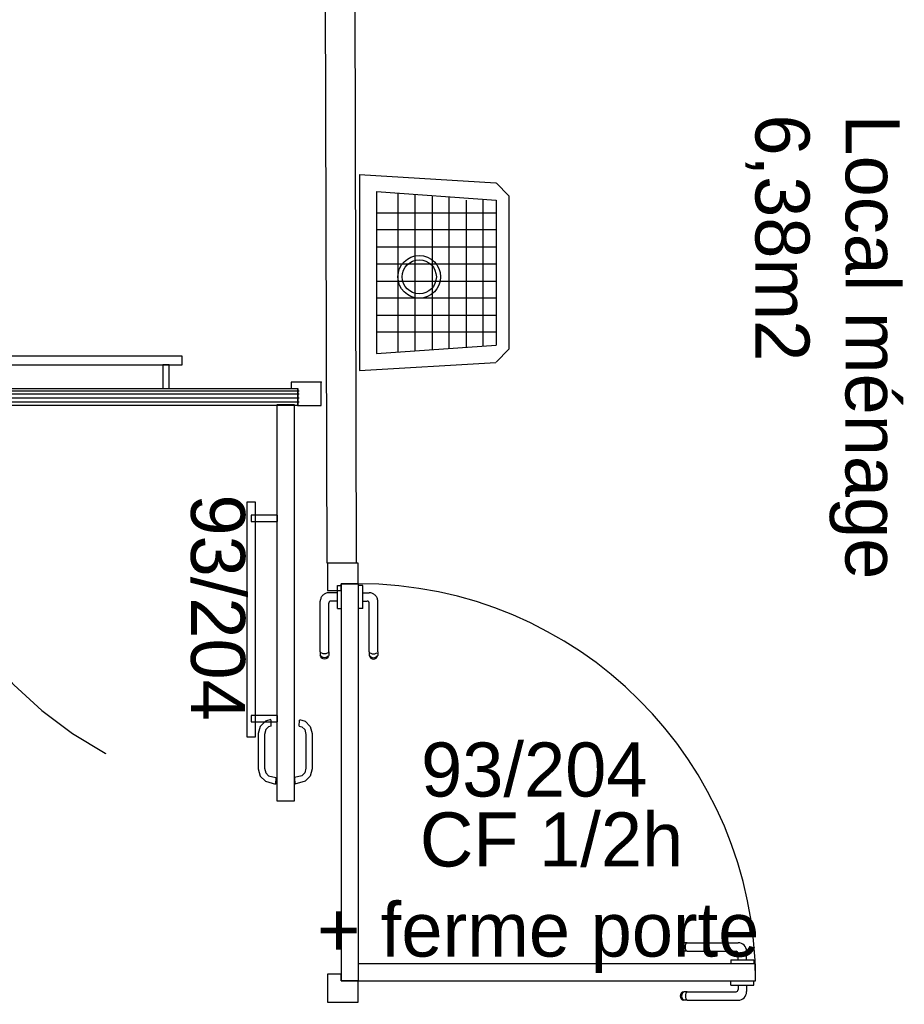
# Model space of a CAD drawing. Header units: millimetres. Extents: x -15 to 127, y -65 to 67.
# Tile 158 of 256: x 39.52 to 39.727, y -51.195 to -50.964. Entities that reach past the tile are written whole.
import ezdxf

# ---------------------------------------------------------------- set-up
doc = ezdxf.new("R2010")
doc.units = ezdxf.units.MM
doc.header["$MEASUREMENT"] = 0
for name, pattern in [('PC_DASH_3', [0.055556, 0.027778, -0.027778]), ('PC_DASH_5', [0.069444, 0.027778, -0.041667]), ('PC_DASH_7', [0.097222, 0.027778, -0.069444])]:
    doc.linetypes.add(name, pattern=pattern)
doc.layers.add('Calque 5', color=7, linetype='Continuous')
doc.styles.get("Standard").update_dxf_attribs({"font": 'BKANT.TTF'})

# ---------------------------------------------------------------- blocks, each defined once
blk = doc.blocks.new('PD_27473')
at = {"layer": 'Calque 5', "color": 0}
for points in [[(15.71553, -37.19221), (15.77053, -37.19221), (15.77053, -37.19021), (15.71553, -37.19021), (15.71553, -37.19221)], [(15.71903, -37.19776), (15.72052, -37.19776), (15.72052, -37.19221), (15.71903, -37.19221), (15.71903, -37.19776)], [(15.76604, -37.19776), (15.76754, -37.19776), (15.76754, -37.19221), (15.76604, -37.19221), (15.76604, -37.19776)]]:
    blk.add_lwpolyline(points, dxfattribs=at)
blk = doc.blocks.new('PD_27474')
at = {"layer": 'Calque 5', "color": 0, "linetype": 'PC_DASH_7'}
for points in [[(15.78776, -37.27943), (15.78776, -37.22443), (15.78576, -37.22443), (15.78576, -37.27943), (15.78776, -37.27943)], [(15.79289, -37.22893), (15.79289, -37.22743), (15.78676, -37.22743), (15.78676, -37.22893), (15.79289, -37.22893)], [(15.79289, -37.27594), (15.79289, -37.27444), (15.78676, -37.27444), (15.78676, -37.27594), (15.79289, -37.27594)]]:
    blk.add_lwpolyline(points, dxfattribs=at)
blk = doc.blocks.new('PD_27476')
at = {"layer": 'Calque 5', "color": 0}
for points in [[(15.69911, -37.20176), (15.69911, -37.19626), (15.70611, -37.19626), (15.70611, -37.19776), (15.70461, -37.19776), (15.70461, -37.20176), (15.69911, -37.20176)], [(15.80311, -37.20176), (15.80311, -37.19626), (15.79611, -37.19626), (15.79611, -37.19776), (15.79761, -37.19776), (15.79761, -37.20176), (15.80311, -37.20176)], [(15.79768, -37.19776), (15.79768, -37.20176), (15.70468, -37.20176), (15.70468, -37.19776), (15.79768, -37.19776)]]:
    blk.add_lwpolyline(points, dxfattribs=at)
blk = doc.blocks.new('PD_27475')
at = {"layer": 'Calque 5', "color": 0}
blk.add_point((15.80311, -37.19626), dxfattribs=at)
at = {"layer": 'Calque 5'}
blk.add_blockref('PD_27476', (0, 0), dxfattribs=at)
blk = doc.blocks.new('PD_27478')
at = {"layer": 'Calque 5', "color": 0, "linetype": 'PC_DASH_5'}
for p, q in [((15.79142, -37.27695), (15.79139, -37.27552)), ((15.79252, -37.28901), (15.79248, -37.29051))]:
    blk.add_line(p, q, dxfattribs=at)
for points in [[(15.79138, -37.27541), (15.79007, -37.27576), (15.78884, -37.27699), (15.78839, -37.27867), (15.78839, -37.28696), (15.78884, -37.28864), (15.79007, -37.28987), (15.79248, -37.29051)], [(15.79142, -37.27691), (15.79083, -37.27707), (15.79015, -37.27775), (15.78985, -37.27886), (15.78985, -37.28677), (15.79015, -37.28788), (15.79083, -37.28856), (15.79252, -37.28901)]]:
    blk.add_lwpolyline(points, dxfattribs=at)
blk = doc.blocks.new('PD_27479')
at = {"layer": 'Calque 5', "color": 0, "linetype": 'PC_DASH_5'}
for p, q in [((15.798, -37.27695), (15.79804, -37.27552)), ((15.79691, -37.28901), (15.79695, -37.29051))]:
    blk.add_line(p, q, dxfattribs=at)
for points in [[(15.798, -37.27691), (15.7986, -37.27707), (15.79928, -37.27775), (15.79957, -37.27886), (15.79957, -37.28677), (15.79928, -37.28788), (15.7986, -37.28856), (15.79691, -37.28901)], [(15.79805, -37.27541), (15.79936, -37.27576), (15.80058, -37.27699), (15.80103, -37.27867), (15.80103, -37.28696), (15.80058, -37.28864), (15.79936, -37.28987), (15.79695, -37.29051)]]:
    blk.add_lwpolyline(points, dxfattribs=at)
blk = doc.blocks.new('PD_27477')
at = {"layer": 'Calque 5'}
for name in ['PD_27478', 'PD_27479']:
    blk.add_blockref(name, (0, 0), dxfattribs=at)
blk = doc.blocks.new('PD_27481')
at = {"layer": 'Calque 5', "color": 0}
for p, q in [((15.79797, -37.19836), (15.70472, -37.19836)), ((15.79797, -37.19906), (15.70472, -37.19906)), ((15.79797, -37.20006), (15.70472, -37.20006)), ((15.79797, -37.20096), (15.70472, -37.20096))]:
    blk.add_line(p, q, dxfattribs=at)
blk = doc.blocks.new('PD_27483')
at = {"layer": 'Calque 5', "color": 0}
for p, q in [((15.71036, -37.20185), (15.70886, -37.20189)), ((15.72242, -37.20295), (15.72385, -37.20299))]:
    blk.add_line(p, q, dxfattribs=at)
for points in [[(15.72396, -37.20299), (15.72361, -37.2043), (15.72238, -37.20553), (15.7207, -37.20598), (15.71241, -37.20598), (15.71073, -37.20553), (15.70951, -37.2043), (15.70886, -37.20189)], [(15.72246, -37.20295), (15.7223, -37.20355), (15.72162, -37.20422), (15.72051, -37.20452), (15.7126, -37.20452), (15.71149, -37.20422), (15.71082, -37.20355), (15.71036, -37.20185)]]:
    blk.add_lwpolyline(points, dxfattribs=at)
blk = doc.blocks.new('PD_27484')
at = {"layer": 'Calque 5', "color": 0}
for p, q in [((15.72242, -37.19637), (15.72385, -37.19633)), ((15.71036, -37.19747), (15.70886, -37.19742))]:
    blk.add_line(p, q, dxfattribs=at)
for points in [[(15.72396, -37.19633), (15.72361, -37.19501), (15.72238, -37.19379), (15.7207, -37.19334), (15.71241, -37.19334), (15.71073, -37.19379), (15.70951, -37.19501), (15.70886, -37.19742)], [(15.72246, -37.19637), (15.7223, -37.19577), (15.72162, -37.1951), (15.72051, -37.1948), (15.7126, -37.1948), (15.71149, -37.1951), (15.71082, -37.19577), (15.71036, -37.19747)]]:
    blk.add_lwpolyline(points, dxfattribs=at)
blk = doc.blocks.new('PD_27482')
at = {"layer": 'Calque 5'}
for name in ['PD_27484', 'PD_27483']:
    blk.add_blockref(name, (0, 0), dxfattribs=at)
blk = doc.blocks.new('PD_27480')
at = {"layer": 'Calque 5'}
for name in ['PD_27482', 'PD_27481']:
    blk.add_blockref(name, (0, 0), dxfattribs=at)
blk = doc.blocks.new('PD_27472')
at = {"layer": 'Calque 5', "color": 0, "linetype": 'PC_DASH_5'}
blk.add_lwpolyline([(15.79285, -37.20152), (15.79685, -37.20152), (15.79685, -37.29452), (15.79285, -37.29452), (15.79285, -37.20152)], dxfattribs=at)
blk.add_arc((15.79685, -37.20152), 0.093, 180, 270, dxfattribs=at)
at = {"layer": 'Calque 5'}
for name in ['PD_27473', 'PD_27480', 'PD_27475', 'PD_27474', 'PD_27477']:
    blk.add_blockref(name, (0, 0), dxfattribs=at)
blk = doc.blocks.new('PD_27502')
at = {"layer": 'Calque 5', "color": 0}
for p, q in [((15.81214, -37.14757), (15.81214, -37.19357)), ((15.81214, -37.14757), (15.84408, -37.1495)), ((15.84714, -37.15257), (15.84414, -37.14957)), ((15.81614, -37.15157), (15.81614, -37.18957)), ((15.81614, -37.15157), (15.84414, -37.15357)), ((15.82114, -37.15193), (15.82114, -37.18921)), ((15.82514, -37.18893), (15.82514, -37.15221)), ((15.82914, -37.1525), (15.82914, -37.18864)), ((15.83314, -37.18835), (15.83314, -37.15278)), ((15.84714, -37.15257), (15.84714, -37.18857)), ((15.83714, -37.15357), (15.83714, -37.18807)), ((15.84114, -37.18778), (15.84114, -37.15357)), ((15.84414, -37.15357), (15.84414, -37.18757)), ((15.81614, -37.15657), (15.84414, -37.15657)), ((15.84414, -37.16057), (15.81614, -37.16057)), ((15.81614, -37.16457), (15.84414, -37.16457)), ((15.84414, -37.16857), (15.81614, -37.16857)), ((15.81614, -37.17257), (15.84414, -37.17257)), ((15.84414, -37.17657), (15.81614, -37.17657)), ((15.81614, -37.18057), (15.84414, -37.18057)), ((15.84414, -37.18457), (15.81614, -37.18457)), ((15.81614, -37.18957), (15.84414, -37.18757)), ((15.84414, -37.19157), (15.84714, -37.18857)), ((15.81214, -37.19357), (15.84408, -37.19163))]:
    blk.add_line(p, q, dxfattribs=at)
for radius in [0.005, 0.004]:
    blk.add_circle((15.82614, -37.17157), radius, dxfattribs=at)
blk = doc.blocks.new('PD_27527')
at = {"layer": 'Calque 5', "color": 0}
for p, q in [((15.89916, -37.33669), (15.89916, -37.33668)), ((15.89916, -37.33767), (15.89916, -37.33669)), ((15.90457, -37.33669), (15.90457, -37.33668)), ((15.90457, -37.33767), (15.90457, -37.33669)), ((15.88752, -37.33957), (15.88735, -37.33987)), ((15.88779, -37.33935), (15.88752, -37.33957)), ((15.8878, -37.33957), (15.88765, -37.33987)), ((15.88812, -37.33923), (15.88779, -37.33935)), ((15.88804, -37.33935), (15.8878, -37.33957)), ((15.88833, -37.33923), (15.88812, -37.33923)), ((15.88895, -37.33923), (15.88833, -37.33923)), ((15.88864, -37.33957), (15.88855, -37.33987)), ((15.88878, -37.33935), (15.88864, -37.33957)), ((15.88895, -37.33923), (15.90038, -37.33923)), ((15.89916, -37.33768), (15.89916, -37.33767)), ((15.89916, -37.33768), (15.89932, -37.33768)), ((15.89932, -37.33768), (15.89979, -37.33768)), ((15.89979, -37.33768), (15.90051, -37.33768)), ((15.90051, -37.33768), (15.9014, -37.33768)), ((15.90088, -37.33768), (15.90088, -37.33873)), ((15.9014, -37.33768), (15.90233, -37.33768)), ((15.90233, -37.33768), (15.90322, -37.33768)), ((15.90285, -37.33768), (15.90285, -37.3392)), ((15.90322, -37.33768), (15.90394, -37.33768)), ((15.90394, -37.33768), (15.90441, -37.33768)), ((15.90441, -37.33768), (15.90457, -37.33768)), ((15.90457, -37.33768), (15.90457, -37.33767)), ((15.88735, -37.33987), (15.88729, -37.34022)), ((15.88729, -37.34022), (15.88735, -37.34056)), ((15.88735, -37.34056), (15.88752, -37.34086)), ((15.88752, -37.34086), (15.88779, -37.34108)), ((15.88765, -37.33987), (15.88759, -37.34022)), ((15.88759, -37.34022), (15.88765, -37.34056)), ((15.88765, -37.34056), (15.8878, -37.34086)), ((15.88779, -37.34108), (15.88812, -37.3412)), ((15.8878, -37.34086), (15.88804, -37.34108)), ((15.88833, -37.3412), (15.88812, -37.3412)), ((15.88895, -37.3412), (15.88833, -37.3412)), ((15.88855, -37.33987), (15.88852, -37.34022)), ((15.88852, -37.34022), (15.88855, -37.34056)), ((15.88855, -37.34056), (15.88864, -37.34086)), ((15.88864, -37.34086), (15.88878, -37.34108)), ((15.88895, -37.3412), (15.90085, -37.3412))]:
    blk.add_line(p, q, dxfattribs=at)
for centre, radius in [((15.90038, -37.33873), 0.000501), ((15.90085, -37.3392), 0.002)]:
    blk.add_arc(centre, radius, 270, 0, dxfattribs=at)
blk = doc.blocks.new('PD_27528')
at = {"layer": 'Calque 5', "color": 0}
for p, q in [((15.88735, -37.32838), (15.88752, -37.32808)), ((15.88752, -37.32808), (15.88779, -37.32786)), ((15.88765, -37.32838), (15.8878, -37.32808)), ((15.88779, -37.32786), (15.88812, -37.32774)), ((15.8878, -37.32808), (15.88804, -37.32786)), ((15.88833, -37.32774), (15.88812, -37.32774)), ((15.88895, -37.32774), (15.88833, -37.32774)), ((15.88855, -37.32838), (15.88864, -37.32808)), ((15.88864, -37.32808), (15.88878, -37.32786)), ((15.88895, -37.32774), (15.90085, -37.32774)), ((15.88729, -37.32872), (15.88735, -37.32838)), ((15.88735, -37.32907), (15.88729, -37.32872)), ((15.88752, -37.32937), (15.88735, -37.32907)), ((15.88779, -37.32959), (15.88752, -37.32937)), ((15.88759, -37.32872), (15.88765, -37.32838)), ((15.88765, -37.32907), (15.88759, -37.32872)), ((15.8878, -37.32937), (15.88765, -37.32907)), ((15.88812, -37.32971), (15.88779, -37.32959)), ((15.88804, -37.32959), (15.8878, -37.32937)), ((15.88833, -37.32971), (15.88812, -37.32971)), ((15.88895, -37.32971), (15.88833, -37.32971)), ((15.88852, -37.32872), (15.88855, -37.32838)), ((15.88855, -37.32907), (15.88852, -37.32872)), ((15.88864, -37.32937), (15.88855, -37.32907)), ((15.88878, -37.32959), (15.88864, -37.32937)), ((15.88895, -37.32971), (15.90038, -37.32971)), ((15.90088, -37.33177), (15.90088, -37.33021)), ((15.90285, -37.33177), (15.90285, -37.32974)), ((15.89916, -37.33177), (15.89932, -37.33177)), ((15.89916, -37.33177), (15.89916, -37.33178)), ((15.89916, -37.33178), (15.89916, -37.33276)), ((15.89916, -37.33276), (15.89916, -37.33277)), ((15.89932, -37.33177), (15.89979, -37.33177)), ((15.89979, -37.33177), (15.90051, -37.33177)), ((15.90051, -37.33177), (15.9014, -37.33177)), ((15.9014, -37.33177), (15.90233, -37.33177)), ((15.90233, -37.33177), (15.90322, -37.33177)), ((15.90322, -37.33177), (15.90394, -37.33177)), ((15.90394, -37.33177), (15.90441, -37.33177)), ((15.90441, -37.33177), (15.90457, -37.33177)), ((15.90457, -37.33177), (15.90457, -37.33178)), ((15.90457, -37.33178), (15.90457, -37.33276)), ((15.90457, -37.33276), (15.90457, -37.33277))]:
    blk.add_line(p, q, dxfattribs=at)
for centre, radius in [((15.90085, -37.32974), 0.002), ((15.90038, -37.33021), 0.000501)]:
    blk.add_arc(centre, radius, 0, 90, dxfattribs=at)
blk = doc.blocks.new('PD_27526')
at = {"layer": 'Calque 5'}
for name in ['PD_27528', 'PD_27527']:
    blk.add_blockref(name, (0, 0), dxfattribs=at)
blk = doc.blocks.new('PD_27525')
at = {"layer": 'Calque 5', "color": 0}
for points in [[(15.80463, -37.23869), (15.80463, -37.24514), (15.80784, -37.24514), (15.80784, -37.24355), (15.81184, -37.24355), (15.81184, -37.23869), (15.80463, -37.23869)], [(15.90497, -37.33668), (15.90497, -37.33267), (15.81184, -37.33267), (15.81184, -37.33668), (15.90497, -37.33668)], [(15.80784, -37.33668), (15.80784, -37.33509), (15.80463, -37.33509), (15.80463, -37.34168), (15.81184, -37.34168), (15.81184, -37.33668), (15.80784, -37.33668)]]:
    blk.add_lwpolyline(points, dxfattribs=at)
blk.add_arc((15.81184, -37.33668), 0.09313, 0, 90, dxfattribs=at)
at = {"layer": 'Calque 5'}
blk.add_blockref('PD_27526', (0, 0), dxfattribs=at)
blk = doc.blocks.new('PD_27531')
at = {"layer": 'Calque 5', "color": 0, "linetype": 'PC_DASH_3'}
for p, q in [((15.81189, -37.24394), (15.81188, -37.24394)), ((15.81287, -37.24394), (15.81189, -37.24394)), ((15.81288, -37.24394), (15.81287, -37.24394)), ((15.81288, -37.2441), (15.81288, -37.24394)), ((15.81288, -37.24457), (15.81288, -37.2441)), ((15.81288, -37.24529), (15.81288, -37.24457)), ((15.81288, -37.24617), (15.81288, -37.24529)), ((15.81288, -37.24565), (15.8144, -37.24565)), ((15.81288, -37.24711), (15.81288, -37.24617)), ((15.81288, -37.24799), (15.81288, -37.24711)), ((15.81189, -37.24934), (15.81188, -37.24934)), ((15.81287, -37.24934), (15.81189, -37.24934)), ((15.81288, -37.24934), (15.81287, -37.24934)), ((15.81288, -37.24763), (15.81393, -37.24763)), ((15.81288, -37.24871), (15.81288, -37.24799)), ((15.81288, -37.24918), (15.81288, -37.24871)), ((15.81288, -37.24934), (15.81288, -37.24918)), ((15.81443, -37.25955), (15.81443, -37.24813)), ((15.8164, -37.25955), (15.8164, -37.24766)), ((15.81443, -37.25955), (15.81443, -37.26017)), ((15.81443, -37.26017), (15.81443, -37.26039)), ((15.81443, -37.26039), (15.81455, -37.26072)), ((15.81455, -37.25972), (15.81477, -37.25986)), ((15.81455, -37.26046), (15.81477, -37.2607)), ((15.81455, -37.26072), (15.81477, -37.26098)), ((15.81477, -37.25986), (15.81508, -37.25995)), ((15.81477, -37.2607), (15.81508, -37.26086)), ((15.81477, -37.26098), (15.81508, -37.26116)), ((15.81508, -37.25995), (15.81542, -37.25998)), ((15.81508, -37.26086), (15.81542, -37.26091)), ((15.81508, -37.26116), (15.81542, -37.26122)), ((15.81542, -37.25998), (15.81576, -37.25995)), ((15.81542, -37.26091), (15.81576, -37.26086)), ((15.81542, -37.26122), (15.81576, -37.26116)), ((15.81576, -37.25995), (15.81606, -37.25986)), ((15.81576, -37.26086), (15.81606, -37.2607)), ((15.81576, -37.26116), (15.81606, -37.26098)), ((15.81606, -37.25986), (15.81629, -37.25972)), ((15.81606, -37.2607), (15.81629, -37.26046)), ((15.81606, -37.26098), (15.81629, -37.26072)), ((15.81629, -37.26072), (15.8164, -37.26039)), ((15.8164, -37.25955), (15.8164, -37.26017)), ((15.8164, -37.26017), (15.8164, -37.26039))]:
    blk.add_line(p, q, dxfattribs=at)
for centre, radius in [((15.8144, -37.24766), 0.002), ((15.81393, -37.24813), 0.000501)]:
    blk.add_arc(centre, radius, 0, 90, dxfattribs=at)
blk = doc.blocks.new('PD_27532')
at = {"layer": 'Calque 5', "color": 0, "linetype": 'PC_DASH_3'}
for p, q in [((15.80697, -37.2441), (15.80697, -37.24394)), ((15.80697, -37.24394), (15.80698, -37.24394)), ((15.80697, -37.24457), (15.80697, -37.2441)), ((15.80697, -37.24529), (15.80697, -37.24457)), ((15.80698, -37.24394), (15.80796, -37.24394)), ((15.80796, -37.24394), (15.80797, -37.24394)), ((15.80697, -37.24565), (15.80494, -37.24565)), ((15.80697, -37.24617), (15.80697, -37.24529)), ((15.80697, -37.24711), (15.80697, -37.24617)), ((15.80697, -37.24799), (15.80697, -37.24711)), ((15.80294, -37.25955), (15.80294, -37.24766)), ((15.80491, -37.25955), (15.80491, -37.24813)), ((15.80697, -37.24763), (15.80541, -37.24763)), ((15.80697, -37.24871), (15.80697, -37.24799)), ((15.80697, -37.24918), (15.80697, -37.24871)), ((15.80697, -37.24934), (15.80697, -37.24918)), ((15.80697, -37.24934), (15.80698, -37.24934)), ((15.80698, -37.24934), (15.80796, -37.24934)), ((15.80796, -37.24934), (15.80797, -37.24934)), ((15.80294, -37.25955), (15.80294, -37.26017)), ((15.80294, -37.26017), (15.80294, -37.26039)), ((15.80306, -37.26072), (15.80294, -37.26039)), ((15.80328, -37.25986), (15.80306, -37.25972)), ((15.80328, -37.2607), (15.80306, -37.26046)), ((15.80328, -37.26098), (15.80306, -37.26072)), ((15.80358, -37.25995), (15.80328, -37.25986)), ((15.80358, -37.26086), (15.80328, -37.2607)), ((15.80358, -37.26116), (15.80328, -37.26098)), ((15.80393, -37.25998), (15.80358, -37.25995)), ((15.80393, -37.26091), (15.80358, -37.26086)), ((15.80393, -37.26122), (15.80358, -37.26116)), ((15.80427, -37.25995), (15.80393, -37.25998)), ((15.80427, -37.26086), (15.80393, -37.26091)), ((15.80427, -37.26116), (15.80393, -37.26122)), ((15.80457, -37.25986), (15.80427, -37.25995)), ((15.80457, -37.2607), (15.80427, -37.26086)), ((15.80457, -37.26098), (15.80427, -37.26116)), ((15.80479, -37.25972), (15.80457, -37.25986)), ((15.80479, -37.26046), (15.80457, -37.2607)), ((15.80479, -37.26072), (15.80457, -37.26098)), ((15.80491, -37.26039), (15.80479, -37.26072)), ((15.80491, -37.25955), (15.80491, -37.26017)), ((15.80491, -37.26017), (15.80491, -37.26039))]:
    blk.add_line(p, q, dxfattribs=at)
for centre, radius in [((15.80494, -37.24766), 0.002), ((15.80541, -37.24813), 0.000501)]:
    blk.add_arc(centre, radius, 90, 180, dxfattribs=at)
blk = doc.blocks.new('PD_27530')
at = {"layer": 'Calque 5'}
for name in ['PD_27532', 'PD_27531']:
    blk.add_blockref(name, (0, 0), dxfattribs=at)
blk = doc.blocks.new('PD_27529')
at = {"layer": 'Calque 5', "color": 0, "linetype": 'PC_DASH_3'}
blk.add_lwpolyline([(15.81188, -37.24354), (15.80787, -37.24354), (15.80787, -37.33666), (15.81188, -37.33666), (15.81188, -37.24354)], dxfattribs=at)
at = {"layer": 'Calque 5'}
blk.add_blockref('PD_27530', (0, 0), dxfattribs=at)
blk = doc.blocks.new('PD_27524')
at = {"layer": 'Calque 5'}
for name in ['PD_27525', 'PD_27529']:
    blk.add_blockref(name, (0, 0), dxfattribs=at)
blk = doc.blocks.new('PD_28816')
at = {"layer": 'Calque 5', "color": 0}
for points in [[(15.71553, -37.19221), (15.77053, -37.19221), (15.77053, -37.19021), (15.71553, -37.19021), (15.71553, -37.19221)], [(15.71903, -37.19776), (15.72052, -37.19776), (15.72052, -37.19221), (15.71903, -37.19221), (15.71903, -37.19776)], [(15.76604, -37.19776), (15.76754, -37.19776), (15.76754, -37.19221), (15.76604, -37.19221), (15.76604, -37.19776)]]:
    blk.add_lwpolyline(points, dxfattribs=at)
blk = doc.blocks.new('PD_28817')
at = {"layer": 'Calque 5', "color": 0, "linetype": 'PC_DASH_7'}
for points in [[(15.78776, -37.27943), (15.78776, -37.22443), (15.78576, -37.22443), (15.78576, -37.27943), (15.78776, -37.27943)], [(15.79289, -37.22893), (15.79289, -37.22743), (15.78676, -37.22743), (15.78676, -37.22893), (15.79289, -37.22893)], [(15.79289, -37.27594), (15.79289, -37.27444), (15.78676, -37.27444), (15.78676, -37.27594), (15.79289, -37.27594)]]:
    blk.add_lwpolyline(points, dxfattribs=at)
blk = doc.blocks.new('PD_28819')
at = {"layer": 'Calque 5', "color": 0}
for points in [[(15.69911, -37.20176), (15.69911, -37.19626), (15.70611, -37.19626), (15.70611, -37.19776), (15.70461, -37.19776), (15.70461, -37.20176), (15.69911, -37.20176)], [(15.80311, -37.20176), (15.80311, -37.19626), (15.79611, -37.19626), (15.79611, -37.19776), (15.79761, -37.19776), (15.79761, -37.20176), (15.80311, -37.20176)], [(15.79768, -37.19776), (15.79768, -37.20176), (15.70468, -37.20176), (15.70468, -37.19776), (15.79768, -37.19776)]]:
    blk.add_lwpolyline(points, dxfattribs=at)
blk = doc.blocks.new('PD_28818')
at = {"layer": 'Calque 5', "color": 0}
blk.add_point((15.80311, -37.19626), dxfattribs=at)
at = {"layer": 'Calque 5'}
blk.add_blockref('PD_28819', (0, 0), dxfattribs=at)
blk = doc.blocks.new('PD_28821')
at = {"layer": 'Calque 5', "color": 0, "linetype": 'PC_DASH_5'}
for p, q in [((15.79142, -37.27695), (15.79139, -37.27552)), ((15.79252, -37.28901), (15.79248, -37.29051))]:
    blk.add_line(p, q, dxfattribs=at)
for points in [[(15.79138, -37.27541), (15.79007, -37.27576), (15.78884, -37.27699), (15.78839, -37.27867), (15.78839, -37.28696), (15.78884, -37.28864), (15.79007, -37.28987), (15.79248, -37.29051)], [(15.79142, -37.27691), (15.79083, -37.27707), (15.79015, -37.27775), (15.78985, -37.27886), (15.78985, -37.28677), (15.79015, -37.28788), (15.79083, -37.28856), (15.79252, -37.28901)]]:
    blk.add_lwpolyline(points, dxfattribs=at)
blk = doc.blocks.new('PD_28822')
at = {"layer": 'Calque 5', "color": 0, "linetype": 'PC_DASH_5'}
for p, q in [((15.798, -37.27695), (15.79804, -37.27552)), ((15.79691, -37.28901), (15.79695, -37.29051))]:
    blk.add_line(p, q, dxfattribs=at)
for points in [[(15.798, -37.27691), (15.7986, -37.27707), (15.79928, -37.27775), (15.79957, -37.27886), (15.79957, -37.28677), (15.79928, -37.28788), (15.7986, -37.28856), (15.79691, -37.28901)], [(15.79805, -37.27541), (15.79936, -37.27576), (15.80058, -37.27699), (15.80103, -37.27867), (15.80103, -37.28696), (15.80058, -37.28864), (15.79936, -37.28987), (15.79695, -37.29051)]]:
    blk.add_lwpolyline(points, dxfattribs=at)
blk = doc.blocks.new('PD_28820')
at = {"layer": 'Calque 5'}
for name in ['PD_28821', 'PD_28822']:
    blk.add_blockref(name, (0, 0), dxfattribs=at)
blk = doc.blocks.new('PD_28824')
at = {"layer": 'Calque 5', "color": 0}
for p, q in [((15.79797, -37.19836), (15.70472, -37.19836)), ((15.79797, -37.19906), (15.70472, -37.19906)), ((15.79797, -37.20006), (15.70472, -37.20006)), ((15.79797, -37.20096), (15.70472, -37.20096))]:
    blk.add_line(p, q, dxfattribs=at)
blk = doc.blocks.new('PD_28826')
at = {"layer": 'Calque 5', "color": 0}
for p, q in [((15.71036, -37.20185), (15.70886, -37.20189)), ((15.72242, -37.20295), (15.72385, -37.20299))]:
    blk.add_line(p, q, dxfattribs=at)
for points in [[(15.72396, -37.20299), (15.72361, -37.2043), (15.72238, -37.20553), (15.7207, -37.20598), (15.71241, -37.20598), (15.71073, -37.20553), (15.70951, -37.2043), (15.70886, -37.20189)], [(15.72246, -37.20295), (15.7223, -37.20355), (15.72162, -37.20422), (15.72051, -37.20452), (15.7126, -37.20452), (15.71149, -37.20422), (15.71082, -37.20355), (15.71036, -37.20185)]]:
    blk.add_lwpolyline(points, dxfattribs=at)
blk = doc.blocks.new('PD_28827')
at = {"layer": 'Calque 5', "color": 0}
for p, q in [((15.72242, -37.19637), (15.72385, -37.19633)), ((15.71036, -37.19747), (15.70886, -37.19742))]:
    blk.add_line(p, q, dxfattribs=at)
for points in [[(15.72396, -37.19633), (15.72361, -37.19501), (15.72238, -37.19379), (15.7207, -37.19334), (15.71241, -37.19334), (15.71073, -37.19379), (15.70951, -37.19501), (15.70886, -37.19742)], [(15.72246, -37.19637), (15.7223, -37.19577), (15.72162, -37.1951), (15.72051, -37.1948), (15.7126, -37.1948), (15.71149, -37.1951), (15.71082, -37.19577), (15.71036, -37.19747)]]:
    blk.add_lwpolyline(points, dxfattribs=at)
blk = doc.blocks.new('PD_28825')
at = {"layer": 'Calque 5'}
for name in ['PD_28827', 'PD_28826']:
    blk.add_blockref(name, (0, 0), dxfattribs=at)
blk = doc.blocks.new('PD_28823')
at = {"layer": 'Calque 5'}
for name in ['PD_28825', 'PD_28824']:
    blk.add_blockref(name, (0, 0), dxfattribs=at)
blk = doc.blocks.new('PD_28815')
at = {"layer": 'Calque 5', "color": 0, "linetype": 'PC_DASH_5'}
blk.add_lwpolyline([(15.79285, -37.20152), (15.79685, -37.20152), (15.79685, -37.29452), (15.79285, -37.29452), (15.79285, -37.20152)], dxfattribs=at)
blk.add_arc((15.79685, -37.20152), 0.093, 180, 270, dxfattribs=at)
at = {"layer": 'Calque 5'}
for name in ['PD_28816', 'PD_28823', 'PD_28818', 'PD_28817', 'PD_28820']:
    blk.add_blockref(name, (0, 0), dxfattribs=at)
blk = doc.blocks.new('PD_28845')
at = {"layer": 'Calque 5', "color": 0}
for p, q in [((15.81214, -37.14757), (15.81214, -37.19357)), ((15.81214, -37.14757), (15.84408, -37.1495)), ((15.84714, -37.15257), (15.84414, -37.14957)), ((15.81614, -37.15157), (15.81614, -37.18957)), ((15.81614, -37.15157), (15.84414, -37.15357)), ((15.82114, -37.15193), (15.82114, -37.18921)), ((15.82514, -37.18893), (15.82514, -37.15221)), ((15.82914, -37.1525), (15.82914, -37.18864)), ((15.83314, -37.18835), (15.83314, -37.15278)), ((15.84714, -37.15257), (15.84714, -37.18857)), ((15.83714, -37.15357), (15.83714, -37.18807)), ((15.84114, -37.18778), (15.84114, -37.15357)), ((15.84414, -37.15357), (15.84414, -37.18757)), ((15.81614, -37.15657), (15.84414, -37.15657)), ((15.84414, -37.16057), (15.81614, -37.16057)), ((15.81614, -37.16457), (15.84414, -37.16457)), ((15.84414, -37.16857), (15.81614, -37.16857)), ((15.81614, -37.17257), (15.84414, -37.17257)), ((15.84414, -37.17657), (15.81614, -37.17657)), ((15.81614, -37.18057), (15.84414, -37.18057)), ((15.84414, -37.18457), (15.81614, -37.18457)), ((15.81614, -37.18957), (15.84414, -37.18757)), ((15.84414, -37.19157), (15.84714, -37.18857)), ((15.81214, -37.19357), (15.84408, -37.19163))]:
    blk.add_line(p, q, dxfattribs=at)
for radius in [0.005, 0.004]:
    blk.add_circle((15.82614, -37.17157), radius, dxfattribs=at)
blk = doc.blocks.new('PD_28870')
at = {"layer": 'Calque 5', "color": 0}
for p, q in [((15.89916, -37.33669), (15.89916, -37.33668)), ((15.89916, -37.33767), (15.89916, -37.33669)), ((15.90457, -37.33669), (15.90457, -37.33668)), ((15.90457, -37.33767), (15.90457, -37.33669)), ((15.88752, -37.33957), (15.88735, -37.33987)), ((15.88779, -37.33935), (15.88752, -37.33957)), ((15.8878, -37.33957), (15.88765, -37.33987)), ((15.88812, -37.33923), (15.88779, -37.33935)), ((15.88804, -37.33935), (15.8878, -37.33957)), ((15.88833, -37.33923), (15.88812, -37.33923)), ((15.88895, -37.33923), (15.88833, -37.33923)), ((15.88864, -37.33957), (15.88855, -37.33987)), ((15.88878, -37.33935), (15.88864, -37.33957)), ((15.88895, -37.33923), (15.90038, -37.33923)), ((15.89916, -37.33768), (15.89916, -37.33767)), ((15.89916, -37.33768), (15.89932, -37.33768)), ((15.89932, -37.33768), (15.89979, -37.33768)), ((15.89979, -37.33768), (15.90051, -37.33768)), ((15.90051, -37.33768), (15.9014, -37.33768)), ((15.90088, -37.33768), (15.90088, -37.33873)), ((15.9014, -37.33768), (15.90233, -37.33768)), ((15.90233, -37.33768), (15.90322, -37.33768)), ((15.90285, -37.33768), (15.90285, -37.3392)), ((15.90322, -37.33768), (15.90394, -37.33768)), ((15.90394, -37.33768), (15.90441, -37.33768)), ((15.90441, -37.33768), (15.90457, -37.33768)), ((15.90457, -37.33768), (15.90457, -37.33767)), ((15.88735, -37.33987), (15.88729, -37.34022)), ((15.88729, -37.34022), (15.88735, -37.34056)), ((15.88735, -37.34056), (15.88752, -37.34086)), ((15.88752, -37.34086), (15.88779, -37.34108)), ((15.88765, -37.33987), (15.88759, -37.34022)), ((15.88759, -37.34022), (15.88765, -37.34056)), ((15.88765, -37.34056), (15.8878, -37.34086)), ((15.88779, -37.34108), (15.88812, -37.3412)), ((15.8878, -37.34086), (15.88804, -37.34108)), ((15.88833, -37.3412), (15.88812, -37.3412)), ((15.88895, -37.3412), (15.88833, -37.3412)), ((15.88855, -37.33987), (15.88852, -37.34022)), ((15.88852, -37.34022), (15.88855, -37.34056)), ((15.88855, -37.34056), (15.88864, -37.34086)), ((15.88864, -37.34086), (15.88878, -37.34108)), ((15.88895, -37.3412), (15.90085, -37.3412))]:
    blk.add_line(p, q, dxfattribs=at)
for centre, radius in [((15.90038, -37.33873), 0.000501), ((15.90085, -37.3392), 0.002)]:
    blk.add_arc(centre, radius, 270, 0, dxfattribs=at)
blk = doc.blocks.new('PD_28871')
at = {"layer": 'Calque 5', "color": 0}
for p, q in [((15.88735, -37.32838), (15.88752, -37.32808)), ((15.88752, -37.32808), (15.88779, -37.32786)), ((15.88765, -37.32838), (15.8878, -37.32808)), ((15.88779, -37.32786), (15.88812, -37.32774)), ((15.8878, -37.32808), (15.88804, -37.32786)), ((15.88833, -37.32774), (15.88812, -37.32774)), ((15.88895, -37.32774), (15.88833, -37.32774)), ((15.88855, -37.32838), (15.88864, -37.32808)), ((15.88864, -37.32808), (15.88878, -37.32786)), ((15.88895, -37.32774), (15.90085, -37.32774)), ((15.88729, -37.32872), (15.88735, -37.32838)), ((15.88735, -37.32907), (15.88729, -37.32872)), ((15.88752, -37.32937), (15.88735, -37.32907)), ((15.88779, -37.32959), (15.88752, -37.32937)), ((15.88759, -37.32872), (15.88765, -37.32838)), ((15.88765, -37.32907), (15.88759, -37.32872)), ((15.8878, -37.32937), (15.88765, -37.32907)), ((15.88812, -37.32971), (15.88779, -37.32959)), ((15.88804, -37.32959), (15.8878, -37.32937)), ((15.88833, -37.32971), (15.88812, -37.32971)), ((15.88895, -37.32971), (15.88833, -37.32971)), ((15.88852, -37.32872), (15.88855, -37.32838)), ((15.88855, -37.32907), (15.88852, -37.32872)), ((15.88864, -37.32937), (15.88855, -37.32907)), ((15.88878, -37.32959), (15.88864, -37.32937)), ((15.88895, -37.32971), (15.90038, -37.32971)), ((15.90088, -37.33177), (15.90088, -37.33021)), ((15.90285, -37.33177), (15.90285, -37.32974)), ((15.89916, -37.33177), (15.89932, -37.33177)), ((15.89916, -37.33177), (15.89916, -37.33178)), ((15.89916, -37.33178), (15.89916, -37.33276)), ((15.89916, -37.33276), (15.89916, -37.33277)), ((15.89932, -37.33177), (15.89979, -37.33177)), ((15.89979, -37.33177), (15.90051, -37.33177)), ((15.90051, -37.33177), (15.9014, -37.33177)), ((15.9014, -37.33177), (15.90233, -37.33177)), ((15.90233, -37.33177), (15.90322, -37.33177)), ((15.90322, -37.33177), (15.90394, -37.33177)), ((15.90394, -37.33177), (15.90441, -37.33177)), ((15.90441, -37.33177), (15.90457, -37.33177)), ((15.90457, -37.33177), (15.90457, -37.33178)), ((15.90457, -37.33178), (15.90457, -37.33276)), ((15.90457, -37.33276), (15.90457, -37.33277))]:
    blk.add_line(p, q, dxfattribs=at)
for centre, radius in [((15.90085, -37.32974), 0.002), ((15.90038, -37.33021), 0.000501)]:
    blk.add_arc(centre, radius, 0, 90, dxfattribs=at)
blk = doc.blocks.new('PD_28869')
at = {"layer": 'Calque 5'}
for name in ['PD_28871', 'PD_28870']:
    blk.add_blockref(name, (0, 0), dxfattribs=at)
blk = doc.blocks.new('PD_28868')
at = {"layer": 'Calque 5', "color": 0}
for points in [[(15.80463, -37.23869), (15.80463, -37.24514), (15.80784, -37.24514), (15.80784, -37.24355), (15.81184, -37.24355), (15.81184, -37.23869), (15.80463, -37.23869)], [(15.90497, -37.33668), (15.90497, -37.33267), (15.81184, -37.33267), (15.81184, -37.33668), (15.90497, -37.33668)], [(15.80784, -37.33668), (15.80784, -37.33509), (15.80463, -37.33509), (15.80463, -37.34168), (15.81184, -37.34168), (15.81184, -37.33668), (15.80784, -37.33668)]]:
    blk.add_lwpolyline(points, dxfattribs=at)
blk.add_arc((15.81184, -37.33668), 0.09313, 0, 90, dxfattribs=at)
at = {"layer": 'Calque 5'}
blk.add_blockref('PD_28869', (0, 0), dxfattribs=at)
blk = doc.blocks.new('PD_28874')
at = {"layer": 'Calque 5', "color": 0, "linetype": 'PC_DASH_3'}
for p, q in [((15.81189, -37.24394), (15.81188, -37.24394)), ((15.81287, -37.24394), (15.81189, -37.24394)), ((15.81288, -37.24394), (15.81287, -37.24394)), ((15.81288, -37.2441), (15.81288, -37.24394)), ((15.81288, -37.24457), (15.81288, -37.2441)), ((15.81288, -37.24529), (15.81288, -37.24457)), ((15.81288, -37.24617), (15.81288, -37.24529)), ((15.81288, -37.24565), (15.8144, -37.24565)), ((15.81288, -37.24711), (15.81288, -37.24617)), ((15.81288, -37.24799), (15.81288, -37.24711)), ((15.81189, -37.24934), (15.81188, -37.24934)), ((15.81287, -37.24934), (15.81189, -37.24934)), ((15.81288, -37.24934), (15.81287, -37.24934)), ((15.81288, -37.24763), (15.81393, -37.24763)), ((15.81288, -37.24871), (15.81288, -37.24799)), ((15.81288, -37.24918), (15.81288, -37.24871)), ((15.81288, -37.24934), (15.81288, -37.24918)), ((15.81443, -37.25955), (15.81443, -37.24813)), ((15.8164, -37.25955), (15.8164, -37.24766)), ((15.81443, -37.25955), (15.81443, -37.26017)), ((15.81443, -37.26017), (15.81443, -37.26039)), ((15.81443, -37.26039), (15.81455, -37.26072)), ((15.81455, -37.25972), (15.81477, -37.25986)), ((15.81455, -37.26046), (15.81477, -37.2607)), ((15.81455, -37.26072), (15.81477, -37.26098)), ((15.81477, -37.25986), (15.81508, -37.25995)), ((15.81477, -37.2607), (15.81508, -37.26086)), ((15.81477, -37.26098), (15.81508, -37.26116)), ((15.81508, -37.25995), (15.81542, -37.25998)), ((15.81508, -37.26086), (15.81542, -37.26091)), ((15.81508, -37.26116), (15.81542, -37.26122)), ((15.81542, -37.25998), (15.81576, -37.25995)), ((15.81542, -37.26091), (15.81576, -37.26086)), ((15.81542, -37.26122), (15.81576, -37.26116)), ((15.81576, -37.25995), (15.81606, -37.25986)), ((15.81576, -37.26086), (15.81606, -37.2607)), ((15.81576, -37.26116), (15.81606, -37.26098)), ((15.81606, -37.25986), (15.81629, -37.25972)), ((15.81606, -37.2607), (15.81629, -37.26046)), ((15.81606, -37.26098), (15.81629, -37.26072)), ((15.81629, -37.26072), (15.8164, -37.26039)), ((15.8164, -37.25955), (15.8164, -37.26017)), ((15.8164, -37.26017), (15.8164, -37.26039))]:
    blk.add_line(p, q, dxfattribs=at)
for centre, radius in [((15.8144, -37.24766), 0.002), ((15.81393, -37.24813), 0.000501)]:
    blk.add_arc(centre, radius, 0, 90, dxfattribs=at)
blk = doc.blocks.new('PD_28875')
at = {"layer": 'Calque 5', "color": 0, "linetype": 'PC_DASH_3'}
for p, q in [((15.80697, -37.2441), (15.80697, -37.24394)), ((15.80697, -37.24394), (15.80698, -37.24394)), ((15.80697, -37.24457), (15.80697, -37.2441)), ((15.80697, -37.24529), (15.80697, -37.24457)), ((15.80698, -37.24394), (15.80796, -37.24394)), ((15.80796, -37.24394), (15.80797, -37.24394)), ((15.80697, -37.24565), (15.80494, -37.24565)), ((15.80697, -37.24617), (15.80697, -37.24529)), ((15.80697, -37.24711), (15.80697, -37.24617)), ((15.80697, -37.24799), (15.80697, -37.24711)), ((15.80294, -37.25955), (15.80294, -37.24766)), ((15.80491, -37.25955), (15.80491, -37.24813)), ((15.80697, -37.24763), (15.80541, -37.24763)), ((15.80697, -37.24871), (15.80697, -37.24799)), ((15.80697, -37.24918), (15.80697, -37.24871)), ((15.80697, -37.24934), (15.80697, -37.24918)), ((15.80697, -37.24934), (15.80698, -37.24934)), ((15.80698, -37.24934), (15.80796, -37.24934)), ((15.80796, -37.24934), (15.80797, -37.24934)), ((15.80294, -37.25955), (15.80294, -37.26017)), ((15.80294, -37.26017), (15.80294, -37.26039)), ((15.80306, -37.26072), (15.80294, -37.26039)), ((15.80328, -37.25986), (15.80306, -37.25972)), ((15.80328, -37.2607), (15.80306, -37.26046)), ((15.80328, -37.26098), (15.80306, -37.26072)), ((15.80358, -37.25995), (15.80328, -37.25986)), ((15.80358, -37.26086), (15.80328, -37.2607)), ((15.80358, -37.26116), (15.80328, -37.26098)), ((15.80393, -37.25998), (15.80358, -37.25995)), ((15.80393, -37.26091), (15.80358, -37.26086)), ((15.80393, -37.26122), (15.80358, -37.26116)), ((15.80427, -37.25995), (15.80393, -37.25998)), ((15.80427, -37.26086), (15.80393, -37.26091)), ((15.80427, -37.26116), (15.80393, -37.26122)), ((15.80457, -37.25986), (15.80427, -37.25995)), ((15.80457, -37.2607), (15.80427, -37.26086)), ((15.80457, -37.26098), (15.80427, -37.26116)), ((15.80479, -37.25972), (15.80457, -37.25986)), ((15.80479, -37.26046), (15.80457, -37.2607)), ((15.80479, -37.26072), (15.80457, -37.26098)), ((15.80491, -37.26039), (15.80479, -37.26072)), ((15.80491, -37.25955), (15.80491, -37.26017)), ((15.80491, -37.26017), (15.80491, -37.26039))]:
    blk.add_line(p, q, dxfattribs=at)
for centre, radius in [((15.80494, -37.24766), 0.002), ((15.80541, -37.24813), 0.000501)]:
    blk.add_arc(centre, radius, 90, 180, dxfattribs=at)
blk = doc.blocks.new('PD_28873')
at = {"layer": 'Calque 5'}
for name in ['PD_28875', 'PD_28874']:
    blk.add_blockref(name, (0, 0), dxfattribs=at)
blk = doc.blocks.new('PD_28872')
at = {"layer": 'Calque 5', "color": 0, "linetype": 'PC_DASH_3'}
blk.add_lwpolyline([(15.81188, -37.24354), (15.80787, -37.24354), (15.80787, -37.33666), (15.81188, -37.33666), (15.81188, -37.24354)], dxfattribs=at)
at = {"layer": 'Calque 5'}
blk.add_blockref('PD_28873', (0, 0), dxfattribs=at)
blk = doc.blocks.new('PD_28867')
at = {"layer": 'Calque 5'}
for name in ['PD_28868', 'PD_28872']:
    blk.add_blockref(name, (0, 0), dxfattribs=at)

msp = doc.modelspace()

# ---------------------------------------------------------------- linework, layer by layer
at = {"layer": 'Calque 5', "color": 0}
for p, q in [((39.59862, -51.09126), (39.59795, -50.82531)), ((39.59862, -51.09126), (39.59795, -50.82531)), ((39.59096, -50.83231), (39.59162, -51.09126)), ((39.59096, -50.83231), (39.59162, -51.09126))]:
    msp.add_line(p, q, dxfattribs=at)

# ---------------------------------------------------------------- block references
at = {"layer": 'Calque 5'}
for name in ['PD_27502', 'PD_28845', 'PD_27472', 'PD_28815', 'PD_27524', 'PD_28867']:
    msp.add_blockref(name, (23.78716, -13.85257), dxfattribs=at)

# ---------------------------------------------------------------- texts
at = {"layer": 'Calque 5', "color": 0, "char_height": 0.012678, "attachment_point": 1}
for s, insert, width, rotation in [('{\\fArial|b0|i0|c0|p34;\\W0.98;Local ménage\\P6,38m2}', (39.72591, -50.98607), 0.1058333, 269.9722), ('{\\fArial|b0|i0|c0|p34;\\W0.98;Local ménage\\P6,38m2}', (39.72591, -50.98607), 0.1058333, 269.9722), ('{\\fArial|b0|i0|c0|p34;\\W0.98; 93/204}', (39.57247, -51.07517), 0.0529167, 270), ('{\\fArial|b0|i0|c0|p34;\\W0.98; 93/204}', (39.57247, -51.07517), 0.0529167, 270)]:
    msp.add_mtext(s, dxfattribs=dict(at, insert=insert, width=width, rotation=rotation))
for s, insert, width in [('{\\fArial|b0|i0|c0|p34;\\W0.98;93/204}', (39.61372, -51.13334), 0.0529167), ('{\\fArial|b0|i0|c0|p34;\\W0.98;93/204}', (39.61372, -51.13334), 0.0529167), ('{\\fArial|b0|i0|c0|p34;\\W0.98;     CF 1/2h\\P+ ferme porte}', (39.58932, -51.14974), 0.1058333), ('{\\fArial|b0|i0|c0|p34;\\W0.98;     CF 1/2h\\P+ ferme porte}', (39.58932, -51.14974), 0.1058333)]:
    msp.add_mtext(s, dxfattribs=dict(at, insert=insert, width=width))

doc.saveas('drawing.dxf')
